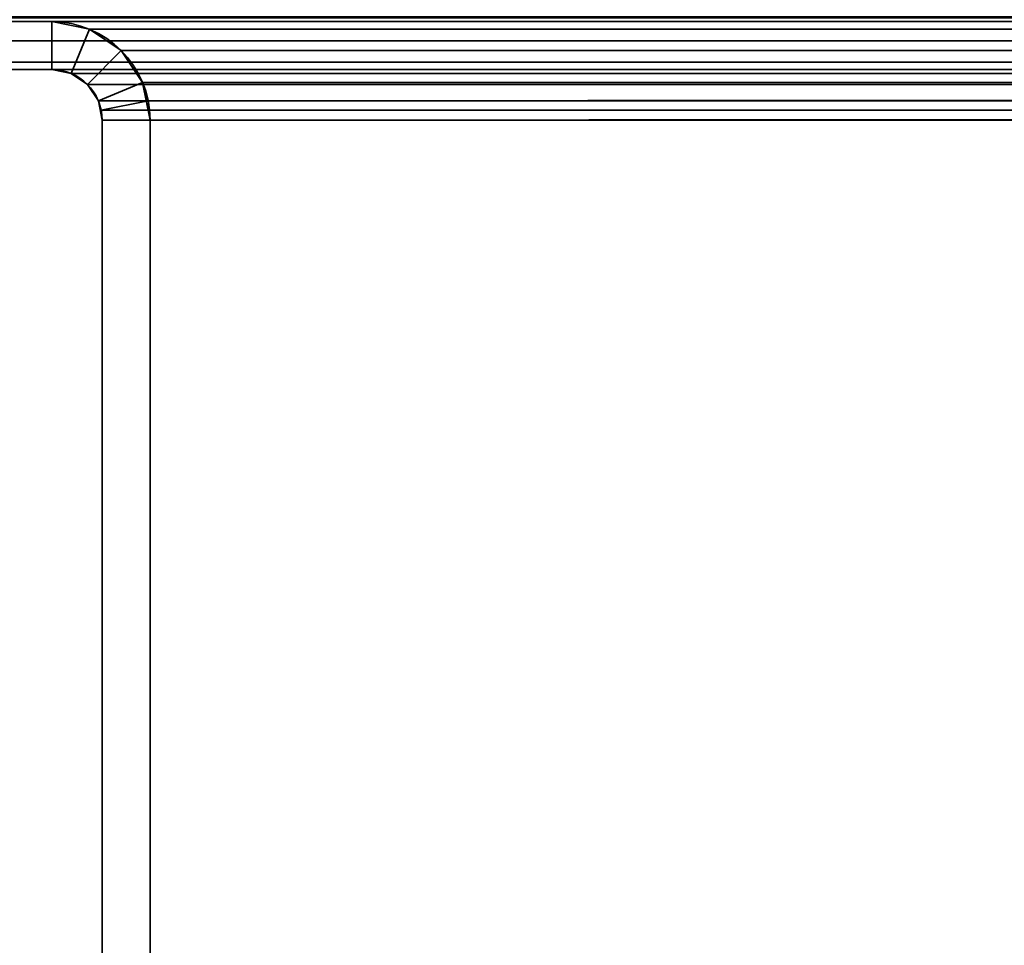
# Model space of a CAD drawing. Header units: millimetres. Extents: x -603 to 3703, y -120 to 193.
# Tile 96 of 256: x -402 to -371, y 21 to 50. Entities that reach past the tile are written whole.
import ezdxf

# ---------------------------------------------------------------- set-up
doc = ezdxf.new("R2010")
doc.units = ezdxf.units.MM
doc.layers.add('151', color=7, linetype='Continuous', true_color=0xffffff)

# ---------------------------------------------------------------- blocks, each defined once
blk = doc.blocks.new('UG_SURFACE_001')
at = {"layer": '151', "color": 252, "linetype": 'Continuous', "lineweight": 35}
for points in [[(602.5, -35, 2213), (602.5, 174.4, 2213), (-602.5, 174.4, 2213), (-602.5, -35, 2213)], [(-452.5, -35, 2063), (-452.5, 174.4, 2063), (452.5, 174.4, 2063), (452.5, -35, 2063)]]:
    blk.add_3dface(points, dxfattribs=at)
blk = doc.blocks.new('UG_SURFACE_010')
at = {"layer": '151', "color": 252, "linetype": 'Continuous', "lineweight": 35}
for points in [[(-400.58, 50, 2009.08), (-400.58, 50, -7), (-410.92, 50, -7), (-410.92, 50, 2019.42)], [(-400.58, 50, 2009.08), (-410.92, 50, 2019.42), (-410.92, 48.5, 2019.42), (-400.58, 48.5, 2009.08)], [(-400.58, 48.5, -7), (-410.92, 48.5, -7), (-410.92, 50, -7), (-400.58, 50, -7)], [(-399.401, 49.766, 2007.901), (-399.401, 49.766, -7), (-400.58, 50, -7), (-400.58, 50, 2009.08)], [(-400.58, 48.5, 2009.08), (-399.975, 48.38, 2008.475), (-399.401, 49.766, 2007.901), (-400.58, 50, 2009.08)], [(-400.58, 50, -7), (-399.401, 49.766, -7), (-399.975, 48.38, -7), (-400.58, 48.5, -7)], [(-399.975, 48.38, 2008.475), (-399.463, 48.037, 2007.963), (-398.402, 49.098, 2006.902), (-399.401, 49.766, 2007.901)], [(-399.401, 49.766, -7), (-398.402, 49.098, -7), (-399.463, 48.037, -7), (-399.975, 48.38, -7)], [(-398.402, 49.098, 2006.902), (-398.402, 49.098, -7), (-399.401, 49.766, -7), (-399.401, 49.766, 2007.901)], [(-397.734, 48.099, 2006.234), (-398.402, 49.098, 2006.902), (-399.463, 48.037, 2007.963), (-399.12, 47.525, 2007.62)], [(-399.12, 47.525, -7), (-399.463, 48.037, -7), (-398.402, 49.098, -7), (-397.734, 48.099, -7)], [(-397.734, 48.099, 2006.234), (-397.734, 48.099, -7), (-398.402, 49.098, -7), (-398.402, 49.098, 2006.902)], [(-400.58, 48.5, 2009.08), (-410.92, 48.5, 2019.42), (-410.92, 48.5, -7), (-400.58, 48.5, -7)], [(-400.58, 48.5, 2009.08), (-400.58, 48.5, -7), (-399.975, 48.38, -7), (-399.975, 48.38, 2008.475)], [(-399.975, 48.38, 2008.475), (-399.975, 48.38, -7), (-399.463, 48.037, -7), (-399.463, 48.037, 2007.963)], [(-397.559, 47.521, 2006.059), (-397.734, 48.099, 2006.234), (-399.12, 47.525, 2007.62), (-399.03, 47.228, 2007.53)], [(-399, 46.92, -7), (-399.12, 47.525, -7), (-397.734, 48.099, -7), (-397.5, 46.92, -7)], [(-397.734, 48.099, -7), (-397.734, 48.099, 2006.234), (-397.559, 47.521, 2006.059)], [(-397.559, 47.521, 2006.059), (-397.5, 46.92, -7), (-397.734, 48.099, -7)], [(-399.463, 48.037, 2007.963), (-399.463, 48.037, -7), (-399.12, 47.525, -7), (-399.12, 47.525, 2007.62)], [(-399.12, 47.525, -7), (-399, 46.92, -7), (-399, 46.92, 2007.5)], [(-399, 46.92, 2007.5), (-399.03, 47.228, 2007.53), (-399.12, 47.525, -7)], [(-399.03, 47.228, 2007.53), (-399.12, 47.525, 2007.62), (-399.12, 47.525, -7)], [(-397.5, 46.92, 2006), (-397.559, 47.521, 2006.059), (-399.03, 47.228, 2007.53), (-399, 46.92, 2007.5)], [(-397.559, 47.521, 2006.059), (-397.5, 46.92, 2006), (-397.5, 46.92, -7)], [(-399, 7.25, 2007.5), (-399, 46.92, 2007.5), (-399, 46.92, -7), (-399, 7.25, -7)], [(-399, 46.92, 2007.5), (-399, 7.25, 2007.5), (-397.5, 7.25, 2006), (-397.5, 46.92, 2006)], [(-397.5, 46.92, -7), (-397.5, 7.25, -7), (-399, 7.25, -7), (-399, 46.92, -7)], [(-397.5, 7.25, 2006), (-397.5, 7.25, -7), (-397.5, 46.92, -7), (-397.5, 46.92, 2006)]]:
    blk.add_3dface(points, dxfattribs=at)
blk = doc.blocks.new('UG_SURFACE_011')
at = {"layer": '151', "color": 252, "linetype": 'Continuous', "lineweight": 35}
for points in [[(-400.58, 50, 2009.08), (-400.58, 50, -7), (-410.92, 50, -7), (-410.92, 50, 2019.42)], [(-400.58, 50, 2009.08), (-410.92, 50, 2019.42), (-410.92, 48.5, 2019.42), (-400.58, 48.5, 2009.08)], [(-400.58, 48.5, -7), (-410.92, 48.5, -7), (-410.92, 50, -7), (-400.58, 50, -7)], [(-399.401, 49.766, 2007.901), (-399.401, 49.766, -7), (-400.58, 50, -7), (-400.58, 50, 2009.08)], [(-400.58, 48.5, 2009.08), (-399.975, 48.38, 2008.475), (-399.401, 49.766, 2007.901), (-400.58, 50, 2009.08)], [(-400.58, 50, -7), (-399.401, 49.766, -7), (-399.975, 48.38, -7), (-400.58, 48.5, -7)], [(-399.975, 48.38, 2008.475), (-399.463, 48.037, 2007.963), (-398.402, 49.098, 2006.902), (-399.401, 49.766, 2007.901)], [(-399.401, 49.766, -7), (-398.402, 49.098, -7), (-399.463, 48.037, -7), (-399.975, 48.38, -7)], [(-398.402, 49.098, 2006.902), (-398.402, 49.098, -7), (-399.401, 49.766, -7), (-399.401, 49.766, 2007.901)], [(-397.734, 48.099, 2006.234), (-398.402, 49.098, 2006.902), (-399.463, 48.037, 2007.963), (-399.12, 47.525, 2007.62)], [(-399.12, 47.525, -7), (-399.463, 48.037, -7), (-398.402, 49.098, -7), (-397.734, 48.099, -7)], [(-397.734, 48.099, 2006.234), (-397.734, 48.099, -7), (-398.402, 49.098, -7), (-398.402, 49.098, 2006.902)], [(-400.58, 48.5, 2009.08), (-410.92, 48.5, 2019.42), (-410.92, 48.5, -7), (-400.58, 48.5, -7)], [(-400.58, 48.5, 2009.08), (-400.58, 48.5, -7), (-399.975, 48.38, -7), (-399.975, 48.38, 2008.475)], [(-399.975, 48.38, 2008.475), (-399.975, 48.38, -7), (-399.463, 48.037, -7), (-399.463, 48.037, 2007.963)], [(-397.559, 47.521, 2006.059), (-397.734, 48.099, 2006.234), (-399.12, 47.525, 2007.62), (-399.03, 47.228, 2007.53)], [(-399, 46.92, -7), (-399.12, 47.525, -7), (-397.734, 48.099, -7), (-397.5, 46.92, -7)], [(-397.734, 48.099, -7), (-397.734, 48.099, 2006.234), (-397.559, 47.521, 2006.059)], [(-397.559, 47.521, 2006.059), (-397.5, 46.92, -7), (-397.734, 48.099, -7)], [(-399.463, 48.037, 2007.963), (-399.463, 48.037, -7), (-399.12, 47.525, -7), (-399.12, 47.525, 2007.62)], [(-399.12, 47.525, -7), (-399, 46.92, -7), (-399, 46.92, 2007.5)], [(-399, 46.92, 2007.5), (-399.03, 47.228, 2007.53), (-399.12, 47.525, -7)], [(-399.03, 47.228, 2007.53), (-399.12, 47.525, 2007.62), (-399.12, 47.525, -7)], [(-397.5, 46.92, 2006), (-397.559, 47.521, 2006.059), (-399.03, 47.228, 2007.53), (-399, 46.92, 2007.5)], [(-397.559, 47.521, 2006.059), (-397.5, 46.92, 2006), (-397.5, 46.92, -7)], [(-399, 7.25, 2007.5), (-399, 46.92, 2007.5), (-399, 46.92, -7), (-399, 7.25, -7)], [(-399, 46.92, 2007.5), (-399, 7.25, 2007.5), (-397.5, 7.25, 2006), (-397.5, 46.92, 2006)], [(-397.5, 46.92, -7), (-397.5, 7.25, -7), (-399, 7.25, -7), (-399, 46.92, -7)], [(-397.5, 7.25, 2006), (-397.5, 7.25, -7), (-397.5, 46.92, -7), (-397.5, 46.92, 2006)]]:
    blk.add_3dface(points, dxfattribs=at)
blk = doc.blocks.new('UG_SURFACE_012')
at = {"layer": '151', "color": 252, "linetype": 'Continuous', "lineweight": 35}
for points in [[(413.766, 50.401, 2022.265), (-413.766, 50.401, 2022.265), (-413.098, 49.402, 2021.598), (413.098, 49.402, 2021.598)], [(410.92, 50, 2019.42), (-410.92, 50, 2019.42), (-411.525, 50.12, 2020.025), (411.525, 50.12, 2020.025)], [(-400.58, 50, 2009.08), (-410.92, 50, 2019.42), (410.92, 50, 2019.42), (400.58, 50, 2009.08)], [(-410.92, 50, 2019.42), (-400.58, 50, 2009.08), (-400.58, 48.5, 2009.08), (-410.92, 48.5, 2019.42)], [(399.401, 49.766, 2007.901), (-399.401, 49.766, 2007.901), (-400.58, 50, 2009.08), (400.58, 50, 2009.08)], [(-400.58, 50, 2009.08), (-399.401, 49.766, 2007.901), (-399.975, 48.38, 2008.475), (-400.58, 48.5, 2009.08)], [(-399.401, 49.766, 2007.901), (-398.402, 49.098, 2006.902), (-399.463, 48.037, 2007.963), (-399.975, 48.38, 2008.475)], [(398.402, 49.098, 2006.902), (-398.402, 49.098, 2006.902), (-399.401, 49.766, 2007.901), (399.401, 49.766, 2007.901)], [(413.098, 49.402, 2021.598), (-413.098, 49.402, 2021.598), (-412.099, 48.734, 2020.599), (412.099, 48.734, 2020.599)], [(-399.12, 47.525, 2007.62), (-399.463, 48.037, 2007.963), (-398.402, 49.098, 2006.902), (-397.734, 48.099, 2006.234)], [(397.734, 48.099, 2006.234), (-397.734, 48.099, 2006.234), (-398.402, 49.098, 2006.902), (398.402, 49.098, 2006.902)], [(412.099, 48.734, 2020.599), (-412.099, 48.734, 2020.599), (-410.92, 48.5, 2019.42), (410.92, 48.5, 2019.42)], [(-400.58, 48.5, 2009.08), (400.58, 48.5, 2009.08), (410.92, 48.5, 2019.42), (-410.92, 48.5, 2019.42)], [(400.58, 48.5, 2009.08), (-400.58, 48.5, 2009.08), (-399.975, 48.38, 2008.475), (399.975, 48.38, 2008.475)], [(399.975, 48.38, 2008.475), (-399.975, 48.38, 2008.475), (-399.463, 48.037, 2007.963), (399.463, 48.037, 2007.963)], [(-399.03, 47.228, 2007.53), (-399.12, 47.525, 2007.62), (-397.734, 48.099, 2006.234), (-397.559, 47.521, 2006.059)], [(-397.559, 47.521, 2006.059), (-397.734, 48.099, 2006.234), (397.734, 48.099, 2006.234)], [(-397.559, 47.521, 2006.059), (397.734, 48.099, 2006.234), (397.559, 47.521, 2006.059)], [(399.463, 48.037, 2007.963), (-399.463, 48.037, 2007.963), (-399.12, 47.525, 2007.62), (399.12, 47.525, 2007.62)], [(399.03, 47.228, 2007.53), (-399.12, 47.525, 2007.62), (-399.03, 47.228, 2007.53)], [(399.03, 47.228, 2007.53), (399.12, 47.525, 2007.62), (-399.12, 47.525, 2007.62)], [(-399, 46.92, 2007.5), (-399.03, 47.228, 2007.53), (-397.559, 47.521, 2006.059), (-397.5, 46.92, 2006)], [(397.559, 47.521, 2006.059), (-397.5, 46.92, 2006), (-397.559, 47.521, 2006.059)], [(397.559, 47.521, 2006.059), (397.5, 46.92, 2006), (-397.5, 46.92, 2006)], [(-399.03, 47.228, 2007.53), (399, 46.92, 2007.5), (399.03, 47.228, 2007.53)], [(-399.03, 47.228, 2007.53), (-399, 46.92, 2007.5), (399, 46.92, 2007.5)], [(-399, 7.25, 2007.5), (399, 7.25, 2007.5), (399, 46.92, 2007.5), (-399, 46.92, 2007.5)], [(-397.5, 46.92, 2006), (-397.5, 7.25, 2006), (-399, 7.25, 2007.5), (-399, 46.92, 2007.5)], [(-397.5, 7.25, 2006), (-397.5, 46.92, 2006), (397.5, 46.92, 2006), (397.5, 7.25, 2006)]]:
    blk.add_3dface(points, dxfattribs=at)
blk = doc.blocks.new('UG_SURFACE_042')
at = {"layer": '151', "color": 7, "linetype": 'Continuous', "lineweight": 35}
for points in [[(403.65, 50, 2012.15), (-403.65, 50, 2012.15), (-402.078, 50.402, 2010.578)], [(-402.078, 50.402, 2010.578), (402.08, 50.413, 2010.58), (403.65, 50, 2012.15)], [(-409.5, 50.15, 2018), (-409.5, 50, 2018), (409.5, 50, 2018), (409.5, 50.15, 2018)], [(409.5, 50, 2018), (-409.5, 50, 2018), (-403.65, 50, 2012.15), (403.65, 50, 2012.15)]]:
    blk.add_3dface(points, dxfattribs=at)

msp = doc.modelspace()

# ---------------------------------------------------------------- linework, layer by layer
at = {"layer": '151', "color": 252, "linetype": 'Continuous', "lineweight": -3, "true_color": 0x939598}
for p, q in [((410.92, 50, 2019.42), (-410.92, 50, 2019.42)), ((-410.92, 50, -7), (-400.58, 50, -7)), ((-400.58, 50, 2009.08), (-410.92, 50, 2019.42)), ((-410.92, 50, -7), (-400.58, 50, -7)), ((-400.58, 50, 2009.08), (-410.92, 50, 2019.42)), ((-400.58, 50, 2009.08), (-410.92, 50, 2019.42)), ((409.5, 50, 2018), (-409.5, 50, 2018)), ((403.65, 50, 2012.15), (-403.65, 50, 2012.15)), ((-400.58, 50, 2009.08), (-400.58, 50, -7)), ((400.58, 50, 2009.08), (-400.58, 50, 2009.08)), ((-400.58, 50, 2009.08), (-400.58, 50, -7)), ((-410.92, 48.5, -7), (-400.58, 48.5, -7)), ((-400.58, 48.5, 2009.08), (-410.92, 48.5, 2019.42)), ((-410.92, 48.5, -7), (-400.58, 48.5, -7)), ((-400.58, 48.5, 2009.08), (-410.92, 48.5, 2019.42)), ((-400.58, 48.5, 2009.08), (-410.92, 48.5, 2019.42)), ((410.92, 48.5, 2019.42), (-410.92, 48.5, 2019.42)), ((-400.58, 48.5, 2009.08), (-400.58, 48.5, -7)), ((-400.58, 48.5, 2009.08), (-400.58, 48.5, -7)), ((400.58, 48.5, 2009.08), (-400.58, 48.5, 2009.08)), ((-399, 46.92, 2007.5), (-399, 46.92, -7)), ((-399, 46.92, 2007.5), (-399, 46.92, -7)), ((-399, 7.25, 2007.5), (-399, 46.92, 2007.5)), ((399, 46.92, 2007.5), (-399, 46.92, 2007.5)), ((-399, 7.25, 2007.5), (-399, 46.92, 2007.5)), ((-399, 7.25, 2007.5), (-399, 46.92, 2007.5)), ((-399, 46.92, -7), (-399, 7.25, -7)), ((-399, 46.92, -7), (-399, 7.25, -7)), ((-397.5, 46.92, -7), (-397.5, 7.25, -7)), ((-397.5, 7.25, 2006), (-397.5, 46.92, 2006)), ((-397.5, 46.92, -7), (-397.5, 7.25, -7)), ((-397.5, 7.25, 2006), (-397.5, 46.92, 2006)), ((-397.5, 7.25, 2006), (-397.5, 46.92, 2006)), ((397.5, 46.92, 2006), (-397.5, 46.92, 2006)), ((-397.5, 46.92, 2006), (-397.5, 46.92, -7)), ((-397.5, 46.92, 2006), (-397.5, 46.92, -7))]:
    msp.add_line(p, q, dxfattribs=at)
at = {"layer": '151', "color": 252, "linetype": 'Continuous', "lineweight": -3, "true_color": 0x939598, "extrusion": (0, 0, -1)}
for radius in [3.08, 3.08, 1.58, 1.58]:
    msp.add_arc((400.58, 46.92, 7), radius, 90, 180, dxfattribs=at)
at = {"layer": '151', "color": 252, "linetype": 'Continuous', "lineweight": -3, "true_color": 0x939598, "extrusion": (0.707107, 6.12323e-17, 0.707107)}
for major_axis in [(-3.08, 0, 3.08), (-3.08, 0, 3.08), (-3.08, 0, 3.08), (-1.58, 0, 1.58), (-1.58, 0, 1.58), (-1.58, 0, 1.58)]:
    msp.add_ellipse((-400.58, 46.92, 2009.08), major_axis=major_axis, ratio=0.707107, start_param=3.141593, end_param=4.712389, dxfattribs=at)
at = {"layer": '151', "color": 252, "linetype": 'Continuous', "lineweight": -3, "true_color": 0x939598}
msp.add_rational_spline([(-398.5, 55.15, 2007), (-398.5, 50, 2007), (-403.65, 50, 2012.15)], [1, 0.707106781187, 1], degree=2, dxfattribs=at)
msp.add_rational_spline([(-398.5, 55.15, 2007), (-398.5, 50, 2007), (-403.65, 50, 2012.15)], [1, 0.707106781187, 1], degree=2, dxfattribs=at)
msp.add_open_spline([(-398.5, 55.15, -4), (-398.5, 53.798, -4), (-399.055, 52.462, -4), (-400.962, 50.555, -4), (-402.298, 50, -4), (-403.65, 50, -4)], degree=3, knots=[0, 0, 0, 0, 0.5, 0.5, 1, 1, 1, 1], dxfattribs=at)

# ---------------------------------------------------------------- block references
for name in ['UG_SURFACE_042', 'UG_SURFACE_001', 'UG_SURFACE_010', 'UG_SURFACE_011', 'UG_SURFACE_012']:
    msp.add_blockref(name, (0, 0), dxfattribs=at)

doc.saveas('drawing.dxf')
